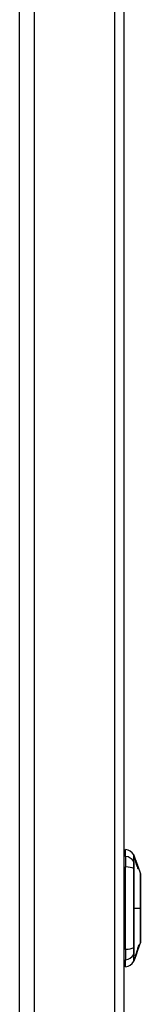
# Model space of a CAD drawing. Header units: inches. Extents: x 28 to 747, y 82 to 346.
# Tile 91 of 246: x 212.39 to 213.65, y 207.75 to 217.98. Entities that reach past the tile are written whole.
import ezdxf

# ---------------------------------------------------------------- set-up
doc = ezdxf.new("R2010")
doc.units = ezdxf.units.IN
doc.header["$MEASUREMENT"] = 0
doc.layers.add('Visible Edges(ANSI)', color=7, linetype='Continuous', lineweight=25)
doc.layers.add('Visible Tangent Edges(ANSI)', color=7, linetype='Continuous', lineweight=25)

msp = doc.modelspace()

# ---------------------------------------------------------------- linework, layer by layer
at = {"layer": 'Visible Edges(ANSI)'}
for p, q in [((212.541, 189.51), (212.541, 228.113)), ((213.475, 228.113), (213.475, 189.393)), ((213.491, 209.29), (213.491, 209.363)), ((213.578, 209.303), (213.599, 209.241)), ((213.491, 209.29), (213.491, 209.181)), ((213.598, 209.246), (213.597, 209.246)), ((213.601, 209.228), (213.6, 209.228)), ((213.602, 209.233), (213.602, 209.233)), ((213.602, 209.233), (213.615, 209.198)), ((213.608, 209.217), (213.611, 209.209)), ((213.608, 209.216), (213.608, 209.216)), ((213.611, 209.209), (213.61, 209.209)), ((213.611, 209.201), (213.61, 209.201)), ((213.612, 209.194), (213.611, 209.194)), ((213.612, 209.202), (213.615, 209.193)), ((213.615, 209.197), (213.615, 209.197)), ((213.615, 209.193), (213.615, 209.193)), ((213.491, 208.324), (213.491, 209.181)), ((213.617, 209.188), (213.616, 209.188)), ((213.618, 209.188), (213.646, 209.11)), ((213.619, 209.185), (213.619, 209.185)), ((213.62, 209.169), (213.619, 209.169)), ((213.621, 209.167), (213.619, 209.167)), ((213.622, 209.171), (213.622, 209.171)), ((213.629, 208.353), (213.636, 208.371)), ((213.632, 208.371), (213.633, 208.371)), ((213.634, 208.371), (213.635, 208.371)), ((213.636, 208.371), (213.637, 208.371)), ((213.636, 208.371), (213.636, 208.371)), ((213.646, 208.396), (213.637, 208.371)), ((213.637, 208.371), (213.637, 208.371)), ((213.491, 208.324), (213.491, 208.215)), ((213.62, 208.324), (213.597, 208.257)), ((213.618, 208.322), (213.618, 208.322)), ((213.621, 208.329), (213.619, 208.324)), ((213.619, 208.324), (213.619, 208.324)), ((213.619, 208.324), (213.62, 208.324)), ((213.619, 208.324), (213.619, 208.324)), ((213.635, 208.365), (213.62, 208.324)), ((213.62, 208.326), (213.623, 208.334)), ((213.621, 208.334), (213.62, 208.334)), ((213.621, 208.326), (213.62, 208.326)), ((213.62, 208.326), (213.62, 208.326)), ((213.62, 208.324), (213.62, 208.324)), ((213.62, 208.324), (213.62, 208.324)), ((213.622, 208.334), (213.621, 208.334)), ((213.621, 208.326), (213.621, 208.326)), ((213.622, 208.336), (213.622, 208.336)), ((213.623, 208.334), (213.622, 208.334)), ((213.623, 208.334), (213.623, 208.334)), ((213.626, 208.341), (213.626, 208.341)), ((213.626, 208.341), (213.626, 208.341)), ((213.629, 208.348), (213.629, 208.348)), ((213.631, 208.355), (213.631, 208.355)), ((213.631, 208.355), (213.631, 208.355)), ((213.491, 208.142), (213.491, 208.215)), ((213.597, 208.256), (213.578, 208.202)), ((213.596, 208.256), (213.595, 208.256)), ((213.596, 208.256), (213.596, 208.256)), ((213.597, 208.256), (213.596, 208.256)), ((213.597, 208.257), (213.597, 208.257))]:
    msp.add_line(p, q, dxfattribs=at)
at = {"layer": 'Visible Edges(ANSI)', "flags": 128}
for points in [[(213.603, 209.229), (213.603, 209.231), (213.602, 209.233), (213.601, 209.235), (213.6, 209.237), (213.6, 209.239), (213.599, 209.241), (213.599, 209.242), (213.598, 209.244), (213.598, 209.245), (213.597, 209.246), (213.597, 209.247), (213.597, 209.248), (213.596, 209.249), (213.596, 209.25), (213.596, 209.25), (213.596, 209.251), (213.596, 209.252), (213.595, 209.252), (213.595, 209.252), (213.595, 209.253), (213.595, 209.253), (213.595, 209.253), (213.595, 209.253), (213.595, 209.253)], [(213.595, 209.253), (213.595, 209.253), (213.595, 209.253), (213.595, 209.253), (213.595, 209.253), (213.596, 209.252), (213.596, 209.251), (213.596, 209.25), (213.597, 209.249), (213.597, 209.249), (213.597, 209.248), (213.597, 209.247), (213.598, 209.246), (213.598, 209.245), (213.598, 209.244), (213.599, 209.243), (213.599, 209.242), (213.599, 209.241), (213.6, 209.24), (213.6, 209.239), (213.601, 209.238), (213.601, 209.237), (213.601, 209.236), (213.602, 209.235), (213.602, 209.233)], [(213.596, 209.246), (213.597, 209.244), (213.598, 209.241), (213.599, 209.239), (213.6, 209.236), (213.601, 209.234), (213.601, 209.232), (213.602, 209.229), (213.603, 209.227), (213.604, 209.224), (213.605, 209.222), (213.606, 209.219), (213.607, 209.217), (213.607, 209.215), (213.608, 209.212), (213.609, 209.21), (213.61, 209.207), (213.611, 209.205), (213.612, 209.203), (213.612, 209.2), (213.613, 209.198), (213.614, 209.195), (213.615, 209.193), (213.616, 209.191), (213.617, 209.188)], [(213.597, 209.244), (213.597, 209.245), (213.597, 209.245), (213.597, 209.245), (213.597, 209.245), (213.597, 209.245), (213.597, 209.245), (213.597, 209.245), (213.597, 209.245), (213.597, 209.245), (213.597, 209.245), (213.597, 209.245), (213.597, 209.245), (213.597, 209.245), (213.597, 209.245), (213.597, 209.245), (213.597, 209.245), (213.597, 209.246), (213.597, 209.246), (213.596, 209.246), (213.596, 209.246), (213.596, 209.246), (213.596, 209.246), (213.596, 209.246), (213.596, 209.246)], [(213.622, 209.17), (213.621, 209.173), (213.62, 209.176), (213.619, 209.179), (213.618, 209.183), (213.617, 209.186), (213.616, 209.189), (213.615, 209.192), (213.614, 209.195), (213.613, 209.198), (213.612, 209.201), (213.611, 209.204), (213.61, 209.207), (213.608, 209.211), (213.607, 209.214), (213.606, 209.217), (213.605, 209.22), (213.604, 209.223), (213.603, 209.226), (213.602, 209.229), (213.601, 209.232), (213.6, 209.235), (213.599, 209.238), (213.598, 209.241), (213.597, 209.244)], [(213.598, 209.246), (213.598, 209.246), (213.598, 209.246), (213.598, 209.245), (213.598, 209.245), (213.598, 209.245), (213.598, 209.244), (213.598, 209.243), (213.599, 209.243), (213.599, 209.242), (213.599, 209.241), (213.599, 209.241), (213.6, 209.24), (213.6, 209.239), (213.6, 209.238), (213.6, 209.237), (213.601, 209.237), (213.601, 209.236), (213.601, 209.235), (213.602, 209.234), (213.602, 209.233), (213.602, 209.232), (213.603, 209.231), (213.603, 209.23), (213.603, 209.23)], [(213.603, 209.232), (213.602, 209.233), (213.602, 209.234), (213.602, 209.235), (213.601, 209.236), (213.601, 209.237), (213.6, 209.238), (213.6, 209.239), (213.6, 209.24), (213.599, 209.241), (213.599, 209.242), (213.599, 209.243), (213.599, 209.243), (213.598, 209.244), (213.598, 209.244), (213.598, 209.245), (213.598, 209.245), (213.598, 209.245), (213.598, 209.245), (213.598, 209.246), (213.598, 209.246), (213.598, 209.246), (213.598, 209.246), (213.598, 209.246), (213.598, 209.246)], [(213.598, 209.234), (213.598, 209.235), (213.599, 209.235), (213.6, 209.232), (213.601, 209.23), (213.601, 209.229), (213.601, 209.228), (213.602, 209.227), (213.602, 209.226), (213.603, 209.225), (213.603, 209.224), (213.603, 209.223), (213.604, 209.221), (213.604, 209.22), (213.605, 209.219), (213.605, 209.218), (213.605, 209.217), (213.606, 209.215), (213.606, 209.214), (213.607, 209.213), (213.607, 209.212), (213.608, 209.21), (213.608, 209.209), (213.609, 209.208), (213.609, 209.207)], [(213.607, 209.203), (213.607, 209.205), (213.606, 209.206), (213.606, 209.208), (213.605, 209.21), (213.605, 209.211), (213.604, 209.213), (213.604, 209.214), (213.603, 209.216), (213.603, 209.218), (213.602, 209.22), (213.601, 209.222), (213.601, 209.224), (213.6, 209.226), (213.6, 209.227), (213.599, 209.228), (213.599, 209.229), (213.599, 209.23), (213.599, 209.231), (213.599, 209.232), (213.598, 209.232), (213.598, 209.233), (213.598, 209.233), (213.598, 209.234), (213.598, 209.234)], [(213.606, 209.214), (213.605, 209.215), (213.605, 209.216), (213.605, 209.217), (213.604, 209.218), (213.604, 209.219), (213.604, 209.22), (213.603, 209.221), (213.603, 209.222), (213.603, 209.223), (213.602, 209.224), (213.602, 209.225), (213.602, 209.225), (213.601, 209.226), (213.601, 209.226), (213.601, 209.227), (213.601, 209.227), (213.601, 209.227), (213.601, 209.228), (213.601, 209.228), (213.601, 209.228), (213.6, 209.228), (213.6, 209.227), (213.6, 209.227), (213.601, 209.227)], [(213.601, 209.227), (213.601, 209.227), (213.601, 209.227), (213.601, 209.226), (213.601, 209.226), (213.601, 209.226), (213.601, 209.225), (213.601, 209.225), (213.601, 209.224), (213.601, 209.224), (213.602, 209.223), (213.602, 209.222), (213.602, 209.222), (213.602, 209.221), (213.602, 209.22), (213.602, 209.22), (213.603, 209.219), (213.603, 209.218), (213.603, 209.216), (213.604, 209.215), (213.605, 209.213), (213.605, 209.211), (213.606, 209.21), (213.606, 209.208), (213.607, 209.206)], [(213.602, 209.233), (213.602, 209.233), (213.602, 209.233), (213.602, 209.233), (213.602, 209.233), (213.602, 209.233), (213.602, 209.233), (213.602, 209.233), (213.602, 209.233), (213.602, 209.233), (213.602, 209.233), (213.602, 209.233), (213.602, 209.233), (213.602, 209.233), (213.602, 209.232), (213.602, 209.232), (213.603, 209.232), (213.603, 209.232), (213.603, 209.232), (213.603, 209.232), (213.603, 209.232), (213.603, 209.232), (213.603, 209.232), (213.603, 209.232), (213.603, 209.232)], [(213.603, 209.23), (213.604, 209.229), (213.604, 209.228), (213.604, 209.227), (213.604, 209.226), (213.605, 209.225), (213.605, 209.225), (213.605, 209.224), (213.606, 209.223), (213.606, 209.222), (213.606, 209.222), (213.606, 209.221), (213.607, 209.22), (213.607, 209.22), (213.607, 209.219), (213.607, 209.218), (213.607, 209.218), (213.608, 209.217), (213.608, 209.217), (213.608, 209.216), (213.608, 209.216), (213.608, 209.216), (213.608, 209.216), (213.608, 209.216), (213.608, 209.216)], [(213.61, 209.211), (213.61, 209.211), (213.61, 209.211), (213.609, 209.212), (213.609, 209.212), (213.609, 209.212), (213.609, 209.212), (213.609, 209.213), (213.609, 209.213), (213.609, 209.214), (213.609, 209.214), (213.608, 209.214), (213.608, 209.215), (213.608, 209.215), (213.608, 209.216), (213.608, 209.217), (213.607, 209.218), (213.607, 209.219), (213.606, 209.22), (213.606, 209.221), (213.605, 209.223), (213.605, 209.224), (213.604, 209.226), (213.604, 209.227), (213.603, 209.229)], [(213.612, 209.194), (213.612, 209.195), (213.612, 209.195), (213.611, 209.196), (213.611, 209.197), (213.611, 209.198), (213.611, 209.199), (213.61, 209.2), (213.61, 209.201), (213.61, 209.202), (213.61, 209.202), (213.609, 209.203), (213.609, 209.204), (213.609, 209.205), (213.609, 209.206), (213.608, 209.206), (213.608, 209.207), (213.608, 209.208), (213.608, 209.209), (213.607, 209.21), (213.607, 209.211), (213.607, 209.212), (213.606, 209.212), (213.606, 209.213), (213.606, 209.214)], [(213.607, 209.206), (213.607, 209.205), (213.608, 209.204), (213.608, 209.203), (213.608, 209.202), (213.609, 209.2), (213.609, 209.199), (213.61, 209.198), (213.61, 209.197), (213.61, 209.197), (213.611, 209.196), (213.611, 209.195), (213.611, 209.195), (213.611, 209.195), (213.611, 209.194), (213.611, 209.194), (213.612, 209.194), (213.612, 209.194), (213.612, 209.194), (213.612, 209.194), (213.612, 209.194), (213.612, 209.194), (213.612, 209.194), (213.612, 209.194), (213.612, 209.194)], [(213.615, 209.186), (213.615, 209.185), (213.614, 209.185), (213.614, 209.185), (213.614, 209.186), (213.614, 209.186), (213.613, 209.187), (213.613, 209.188), (213.613, 209.189), (213.612, 209.189), (213.612, 209.19), (213.612, 209.191), (213.611, 209.192), (213.611, 209.192), (213.611, 209.193), (213.61, 209.194), (213.61, 209.195), (213.61, 209.196), (213.609, 209.197), (213.609, 209.198), (213.609, 209.199), (213.608, 209.2), (213.608, 209.201), (213.608, 209.202), (213.607, 209.203)], [(213.608, 209.216), (213.608, 209.216), (213.608, 209.216), (213.608, 209.216), (213.608, 209.216), (213.608, 209.216), (213.608, 209.216), (213.608, 209.216), (213.608, 209.216), (213.608, 209.216), (213.608, 209.216), (213.608, 209.216), (213.608, 209.216), (213.608, 209.216), (213.608, 209.216), (213.608, 209.216), (213.608, 209.216), (213.608, 209.216), (213.608, 209.216), (213.608, 209.217), (213.608, 209.217), (213.608, 209.217), (213.608, 209.217), (213.608, 209.217), (213.608, 209.217)], [(213.609, 209.207), (213.609, 209.205), (213.61, 209.204), (213.61, 209.202), (213.611, 209.201), (213.611, 209.199), (213.612, 209.198), (213.612, 209.197), (213.613, 209.195), (213.613, 209.194), (213.614, 209.192), (213.614, 209.191), (213.615, 209.19), (213.615, 209.188), (213.616, 209.187), (213.616, 209.185), (213.617, 209.184), (213.617, 209.183), (213.617, 209.182), (213.618, 209.18), (213.618, 209.179), (213.619, 209.178), (213.619, 209.176), (213.62, 209.175), (213.62, 209.174)], [(213.615, 209.195), (213.615, 209.196), (213.614, 209.197), (213.614, 209.197), (213.614, 209.198), (213.614, 209.199), (213.614, 209.2), (213.613, 209.2), (213.613, 209.201), (213.613, 209.202), (213.613, 209.202), (213.612, 209.203), (213.612, 209.204), (213.612, 209.204), (213.612, 209.205), (213.612, 209.206), (213.611, 209.206), (213.611, 209.207), (213.611, 209.208), (213.611, 209.208), (213.61, 209.209), (213.61, 209.21), (213.61, 209.21), (213.61, 209.211), (213.61, 209.211)], [(213.611, 209.209), (213.611, 209.208), (213.611, 209.207), (213.612, 209.206), (213.612, 209.204), (213.612, 209.204), (213.612, 209.203), (213.613, 209.203), (213.613, 209.203), (213.613, 209.202), (213.613, 209.202), (213.613, 209.201), (213.613, 209.201), (213.613, 209.201), (213.614, 209.2), (213.614, 209.2), (213.614, 209.199), (213.614, 209.199), (213.614, 209.198), (213.614, 209.198), (213.614, 209.197), (213.615, 209.197), (213.615, 209.197), (213.615, 209.196), (213.615, 209.196)], [(213.611, 209.209), (213.611, 209.209), (213.611, 209.209), (213.611, 209.209), (213.611, 209.209), (213.611, 209.209), (213.611, 209.209), (213.611, 209.209), (213.611, 209.209), (213.611, 209.209), (213.611, 209.209), (213.611, 209.209), (213.611, 209.209), (213.611, 209.209), (213.611, 209.209), (213.611, 209.209), (213.611, 209.209), (213.611, 209.209), (213.611, 209.209), (213.611, 209.209), (213.611, 209.209), (213.611, 209.209), (213.611, 209.209), (213.611, 209.209), (213.611, 209.209)], [(213.611, 209.201), (213.611, 209.2), (213.611, 209.199), (213.611, 209.198), (213.611, 209.198), (213.612, 209.197), (213.612, 209.196), (213.612, 209.196), (213.612, 209.195), (213.613, 209.194), (213.613, 209.194), (213.613, 209.193), (213.613, 209.192), (213.613, 209.192), (213.613, 209.191), (213.614, 209.19), (213.614, 209.19), (213.614, 209.189), (213.614, 209.189), (213.614, 209.188), (213.614, 209.187), (213.614, 209.187), (213.614, 209.187), (213.614, 209.186), (213.615, 209.186)], [(213.62, 209.172), (213.619, 209.174), (213.619, 209.176), (213.618, 209.179), (213.617, 209.181), (213.617, 209.183), (213.616, 209.185), (213.616, 209.186), (213.615, 209.187), (213.615, 209.188), (213.615, 209.189), (213.614, 209.19), (213.614, 209.191), (213.614, 209.191), (213.613, 209.192), (213.613, 209.193), (213.613, 209.194), (213.613, 209.195), (213.612, 209.196), (213.612, 209.197), (213.612, 209.197), (213.611, 209.198), (213.611, 209.199), (213.611, 209.2), (213.611, 209.201)], [(213.617, 209.188), (213.616, 209.189), (213.616, 209.189), (213.616, 209.19), (213.616, 209.19), (213.616, 209.191), (213.616, 209.191), (213.615, 209.192), (213.615, 209.192), (213.615, 209.193), (213.615, 209.193), (213.615, 209.194), (213.615, 209.194), (213.615, 209.194), (213.614, 209.195), (213.614, 209.195), (213.614, 209.196), (213.614, 209.197), (213.614, 209.197), (213.614, 209.198), (213.613, 209.199), (213.613, 209.2), (213.613, 209.201), (213.613, 209.201), (213.612, 209.202)], [(213.619, 209.185), (213.619, 209.185), (213.619, 209.185), (213.619, 209.185), (213.619, 209.186), (213.619, 209.186), (213.618, 209.187), (213.618, 209.188), (213.618, 209.188), (213.618, 209.189), (213.618, 209.189), (213.617, 209.19), (213.617, 209.19), (213.617, 209.191), (213.617, 209.192), (213.616, 209.192), (213.616, 209.193), (213.616, 209.194), (213.616, 209.194), (213.616, 209.195), (213.615, 209.196), (213.615, 209.197), (213.615, 209.197), (213.614, 209.198), (213.614, 209.199)], [(213.614, 209.199), (213.614, 209.199), (213.614, 209.199), (213.614, 209.199), (213.614, 209.199), (213.614, 209.198), (213.614, 209.198), (213.614, 209.198), (213.614, 209.198), (213.614, 209.198), (213.614, 209.198), (213.614, 209.198), (213.614, 209.198), (213.614, 209.198), (213.615, 209.198), (213.615, 209.198), (213.615, 209.198), (213.615, 209.198), (213.615, 209.198), (213.615, 209.198), (213.615, 209.198), (213.615, 209.198), (213.615, 209.198), (213.615, 209.198), (213.615, 209.197)], [(213.615, 209.197), (213.615, 209.196), (213.616, 209.194), (213.616, 209.192), (213.617, 209.191), (213.618, 209.189), (213.618, 209.188), (213.619, 209.186), (213.619, 209.185), (213.619, 209.184), (213.62, 209.183), (213.62, 209.182), (213.62, 209.181), (213.621, 209.181), (213.621, 209.18), (213.621, 209.18), (213.621, 209.179), (213.621, 209.179), (213.621, 209.178), (213.622, 209.178), (213.622, 209.178), (213.622, 209.177), (213.622, 209.177), (213.622, 209.177), (213.622, 209.177)], [(213.615, 209.196), (213.615, 209.195), (213.616, 209.194), (213.616, 209.193), (213.616, 209.193), (213.616, 209.192), (213.617, 209.191), (213.617, 209.191), (213.617, 209.19), (213.617, 209.189), (213.618, 209.189), (213.618, 209.188), (213.618, 209.187), (213.618, 209.187), (213.618, 209.186), (213.619, 209.186), (213.619, 209.186), (213.619, 209.185), (213.619, 209.185), (213.619, 209.185), (213.619, 209.185), (213.619, 209.185), (213.619, 209.185), (213.619, 209.185), (213.619, 209.185)], [(213.622, 209.177), (213.622, 209.177), (213.622, 209.177), (213.622, 209.177), (213.622, 209.178), (213.621, 209.178), (213.621, 209.178), (213.621, 209.179), (213.621, 209.18), (213.62, 209.18), (213.62, 209.181), (213.62, 209.182), (213.619, 209.183), (213.619, 209.184), (213.619, 209.185), (213.618, 209.187), (213.618, 209.188), (213.617, 209.188), (213.617, 209.189), (213.617, 209.19), (213.616, 209.191), (213.616, 209.192), (213.616, 209.193), (213.615, 209.194), (213.615, 209.195)], [(213.615, 209.193), (213.616, 209.192), (213.616, 209.191), (213.616, 209.19), (213.617, 209.189), (213.617, 209.188), (213.617, 209.187), (213.618, 209.186), (213.618, 209.185), (213.618, 209.184), (213.618, 209.183), (213.619, 209.182), (213.619, 209.181), (213.619, 209.181), (213.62, 209.18), (213.62, 209.179), (213.62, 209.178), (213.62, 209.177), (213.621, 209.176), (213.621, 209.176), (213.621, 209.175), (213.621, 209.174), (213.622, 209.173), (213.622, 209.172), (213.622, 209.171)], [(213.617, 209.176), (213.617, 209.176), (213.617, 209.175), (213.618, 209.175), (213.618, 209.175), (213.618, 209.174), (213.618, 209.174), (213.618, 209.174), (213.618, 209.173), (213.618, 209.173), (213.618, 209.173), (213.618, 209.172), (213.619, 209.172), (213.619, 209.172), (213.619, 209.172), (213.619, 209.171), (213.619, 209.171), (213.619, 209.171), (213.619, 209.171), (213.619, 209.17), (213.619, 209.17), (213.619, 209.17), (213.62, 209.17), (213.62, 209.169), (213.62, 209.169)], [(213.618, 209.173), (213.618, 209.173), (213.618, 209.173), (213.618, 209.173), (213.618, 209.173), (213.618, 209.173), (213.618, 209.173), (213.618, 209.174), (213.617, 209.174), (213.617, 209.174), (213.617, 209.174), (213.617, 209.174), (213.617, 209.174), (213.617, 209.174), (213.617, 209.174), (213.617, 209.175), (213.617, 209.175), (213.617, 209.175), (213.617, 209.175), (213.617, 209.175), (213.617, 209.175), (213.617, 209.175), (213.617, 209.176), (213.617, 209.176), (213.617, 209.176)], [(213.623, 209.16), (213.623, 209.16), (213.623, 209.16), (213.623, 209.16), (213.623, 209.16), (213.623, 209.159), (213.623, 209.159), (213.623, 209.16), (213.623, 209.16), (213.623, 209.16), (213.622, 209.16), (213.622, 209.161), (213.622, 209.161), (213.622, 209.162), (213.621, 209.163), (213.621, 209.163), (213.621, 209.164), (213.62, 209.165), (213.62, 209.166), (213.62, 209.167), (213.619, 209.168), (213.619, 209.169), (213.618, 209.17), (213.618, 209.171), (213.618, 209.173)], [(213.62, 209.174), (213.62, 209.173), (213.62, 209.172), (213.621, 209.172), (213.621, 209.171), (213.621, 209.17), (213.621, 209.169), (213.621, 209.169), (213.622, 209.168), (213.622, 209.167), (213.622, 209.167), (213.622, 209.166), (213.622, 209.165), (213.622, 209.165), (213.623, 209.164), (213.623, 209.164), (213.623, 209.163), (213.623, 209.163), (213.623, 209.162), (213.623, 209.162), (213.623, 209.162), (213.623, 209.161), (213.623, 209.161), (213.623, 209.161), (213.623, 209.16)], [(213.621, 209.168), (213.621, 209.168), (213.621, 209.168), (213.621, 209.168), (213.621, 209.168), (213.621, 209.168), (213.621, 209.169), (213.621, 209.169), (213.621, 209.169), (213.621, 209.169), (213.621, 209.169), (213.621, 209.169), (213.621, 209.17), (213.62, 209.17), (213.62, 209.17), (213.62, 209.17), (213.62, 209.17), (213.62, 209.171), (213.62, 209.171), (213.62, 209.171), (213.62, 209.171), (213.62, 209.172), (213.62, 209.172), (213.62, 209.172), (213.62, 209.172)], [(213.62, 209.169), (213.62, 209.169), (213.62, 209.169), (213.62, 209.169), (213.62, 209.168), (213.62, 209.168), (213.62, 209.168), (213.62, 209.168), (213.62, 209.168), (213.62, 209.168), (213.621, 209.168), (213.621, 209.168), (213.621, 209.167), (213.621, 209.167), (213.621, 209.167), (213.621, 209.167), (213.621, 209.167), (213.621, 209.167), (213.621, 209.167), (213.621, 209.167), (213.621, 209.168), (213.621, 209.168), (213.621, 209.168), (213.621, 209.168), (213.621, 209.168)], [(213.622, 209.171), (213.622, 209.171), (213.622, 209.171), (213.622, 209.171), (213.622, 209.171), (213.622, 209.171), (213.622, 209.171), (213.622, 209.171), (213.622, 209.171), (213.622, 209.171), (213.622, 209.171), (213.622, 209.171), (213.622, 209.171), (213.622, 209.171), (213.622, 209.171), (213.622, 209.171), (213.622, 209.171), (213.622, 209.17), (213.622, 209.17), (213.622, 209.17), (213.622, 209.17), (213.622, 209.17), (213.622, 209.17), (213.622, 209.17), (213.622, 209.17)], [(213.646, 208.398), (213.646, 208.398), (213.646, 208.399), (213.646, 208.401), (213.646, 208.404), (213.646, 208.408), (213.646, 208.413), (213.646, 208.418), (213.646, 208.425), (213.646, 208.432), (213.646, 208.439), (213.646, 208.448), (213.646, 208.457), (213.646, 208.467), (213.646, 208.478), (213.646, 208.489), (213.646, 208.501), (213.646, 208.514), (213.646, 208.527), (213.646, 208.541), (213.646, 208.555), (213.646, 208.57), (213.646, 208.585), (213.646, 208.601), (213.646, 208.616), (213.646, 208.633), (213.646, 208.649), (213.646, 208.666), (213.646, 208.683), (213.646, 208.7), (213.646, 208.718), (213.646, 208.735), (213.646, 208.752), (213.646, 208.77), (213.646, 208.787), (213.646, 208.804), (213.646, 208.822), (213.646, 208.839), (213.646, 208.856), (213.646, 208.872), (213.646, 208.888), (213.646, 208.904), (213.646, 208.92), (213.646, 208.935), (213.646, 208.95), (213.646, 208.964), (213.646, 208.978), (213.646, 208.991), (213.646, 209.004), (213.646, 209.016), (213.646, 209.027), (213.646, 209.038), (213.646, 209.048), (213.646, 209.057), (213.646, 209.066), (213.646, 209.074), (213.646, 209.081), (213.646, 209.087), (213.646, 209.093), (213.646, 209.097), (213.646, 209.101), (213.646, 209.104), (213.646, 209.106), (213.646, 209.107), (213.646, 209.108)], [(213.636, 208.371), (213.635, 208.37), (213.635, 208.368), (213.634, 208.366), (213.633, 208.364), (213.633, 208.362), (213.632, 208.36), (213.631, 208.358), (213.631, 208.356), (213.63, 208.354), (213.629, 208.352), (213.629, 208.351), (213.628, 208.349), (213.627, 208.347), (213.627, 208.345), (213.626, 208.343), (213.625, 208.341), (213.625, 208.339), (213.624, 208.337), (213.623, 208.335), (213.623, 208.334), (213.622, 208.332), (213.621, 208.33), (213.621, 208.328), (213.62, 208.326)], [(213.623, 208.343), (213.623, 208.344), (213.623, 208.345), (213.624, 208.346), (213.624, 208.348), (213.625, 208.349), (213.625, 208.35), (213.625, 208.351), (213.626, 208.352), (213.626, 208.354), (213.627, 208.355), (213.627, 208.356), (213.627, 208.357), (213.628, 208.358), (213.628, 208.36), (213.629, 208.361), (213.629, 208.362), (213.629, 208.363), (213.63, 208.364), (213.63, 208.366), (213.631, 208.367), (213.631, 208.368), (213.631, 208.369), (213.632, 208.37), (213.632, 208.371)], [(213.633, 208.371), (213.633, 208.37), (213.632, 208.369), (213.632, 208.368), (213.631, 208.367), (213.631, 208.365), (213.631, 208.364), (213.63, 208.363), (213.63, 208.362), (213.629, 208.361), (213.629, 208.359), (213.629, 208.358), (213.628, 208.357), (213.628, 208.356), (213.627, 208.355), (213.627, 208.353), (213.627, 208.352), (213.626, 208.351), (213.626, 208.35), (213.625, 208.349), (213.625, 208.347), (213.625, 208.346), (213.624, 208.345), (213.624, 208.344), (213.623, 208.343)], [(213.635, 208.371), (213.634, 208.37), (213.634, 208.369), (213.634, 208.368), (213.633, 208.367), (213.633, 208.365), (213.632, 208.364), (213.632, 208.363), (213.631, 208.362), (213.631, 208.361), (213.631, 208.359), (213.63, 208.358), (213.63, 208.357), (213.629, 208.356), (213.629, 208.355), (213.629, 208.353), (213.628, 208.352), (213.628, 208.351), (213.627, 208.35), (213.627, 208.349), (213.627, 208.347), (213.626, 208.346), (213.626, 208.345), (213.625, 208.344), (213.625, 208.343)], [(213.628, 208.348), (213.629, 208.349), (213.629, 208.35), (213.629, 208.351), (213.63, 208.352), (213.63, 208.353), (213.63, 208.354), (213.631, 208.355), (213.631, 208.356), (213.631, 208.357), (213.632, 208.358), (213.632, 208.359), (213.632, 208.36), (213.633, 208.361), (213.633, 208.362), (213.633, 208.363), (213.634, 208.364), (213.634, 208.365), (213.634, 208.366), (213.635, 208.367), (213.635, 208.368), (213.635, 208.369), (213.636, 208.37), (213.636, 208.37), (213.636, 208.371)], [(213.628, 208.353), (213.628, 208.353), (213.628, 208.354), (213.629, 208.355), (213.629, 208.356), (213.629, 208.357), (213.629, 208.357), (213.63, 208.358), (213.63, 208.359), (213.63, 208.36), (213.63, 208.361), (213.631, 208.361), (213.631, 208.362), (213.631, 208.363), (213.631, 208.364), (213.632, 208.364), (213.632, 208.365), (213.632, 208.366), (213.633, 208.367), (213.633, 208.368), (213.633, 208.368), (213.633, 208.369), (213.634, 208.37), (213.634, 208.371), (213.634, 208.371)], [(213.637, 208.371), (213.637, 208.37), (213.636, 208.37), (213.636, 208.369), (213.636, 208.368), (213.635, 208.367), (213.635, 208.366), (213.635, 208.365), (213.634, 208.364), (213.634, 208.363), (213.634, 208.362), (213.633, 208.361), (213.633, 208.36), (213.633, 208.359), (213.632, 208.358), (213.632, 208.357), (213.631, 208.356), (213.631, 208.355), (213.631, 208.354), (213.63, 208.353), (213.63, 208.352), (213.63, 208.351), (213.629, 208.35), (213.629, 208.349), (213.629, 208.348)], [(213.637, 208.371), (213.636, 208.371), (213.636, 208.37), (213.636, 208.369), (213.636, 208.369), (213.636, 208.368), (213.635, 208.367), (213.635, 208.367), (213.635, 208.366), (213.635, 208.365), (213.634, 208.365), (213.634, 208.364), (213.634, 208.363), (213.634, 208.363), (213.633, 208.362), (213.633, 208.361), (213.633, 208.361), (213.633, 208.36), (213.632, 208.359), (213.632, 208.359), (213.632, 208.358), (213.632, 208.357), (213.632, 208.357), (213.631, 208.356), (213.631, 208.355)], [(213.631, 208.355), (213.631, 208.356), (213.632, 208.357), (213.632, 208.357), (213.632, 208.358), (213.632, 208.359), (213.633, 208.359), (213.633, 208.36), (213.633, 208.361), (213.633, 208.361), (213.634, 208.362), (213.634, 208.363), (213.634, 208.363), (213.634, 208.364), (213.635, 208.365), (213.635, 208.365), (213.635, 208.366), (213.635, 208.367), (213.635, 208.367), (213.636, 208.368), (213.636, 208.369), (213.636, 208.369), (213.636, 208.37), (213.637, 208.371), (213.637, 208.371)], [(213.595, 208.256), (213.596, 208.259), (213.597, 208.262), (213.598, 208.264), (213.599, 208.267), (213.6, 208.27), (213.601, 208.273), (213.602, 208.275), (213.603, 208.278), (213.604, 208.281), (213.605, 208.284), (213.606, 208.286), (213.607, 208.289), (213.608, 208.292), (213.609, 208.295), (213.61, 208.298), (213.61, 208.3), (213.611, 208.303), (213.612, 208.306), (213.613, 208.309), (213.614, 208.311), (213.615, 208.314), (213.616, 208.317), (213.617, 208.32), (213.618, 208.322)], [(213.596, 208.256), (213.598, 208.26), (213.599, 208.263), (213.6, 208.266), (213.601, 208.27), (213.602, 208.273), (213.604, 208.276), (213.605, 208.28), (213.606, 208.283), (213.607, 208.287), (213.608, 208.29), (213.61, 208.294), (213.611, 208.297), (213.612, 208.3), (213.613, 208.304), (213.614, 208.307), (213.616, 208.311), (213.617, 208.314), (213.618, 208.318), (213.619, 208.321), (213.62, 208.325), (213.622, 208.328), (213.623, 208.332), (213.624, 208.335), (213.625, 208.338)], [(213.623, 208.332), (213.622, 208.329), (213.621, 208.326), (213.62, 208.323), (213.619, 208.32), (213.617, 208.316), (213.616, 208.313), (213.615, 208.31), (213.614, 208.307), (213.613, 208.304), (213.612, 208.3), (213.611, 208.297), (213.61, 208.294), (213.609, 208.291), (213.607, 208.288), (213.606, 208.284), (213.605, 208.281), (213.604, 208.278), (213.603, 208.275), (213.602, 208.272), (213.601, 208.269), (213.6, 208.266), (213.599, 208.262), (213.598, 208.259), (213.596, 208.256)], [(213.619, 208.324), (213.618, 208.321), (213.617, 208.318), (213.616, 208.315), (213.615, 208.312), (213.614, 208.31), (213.613, 208.307), (213.613, 208.304), (213.612, 208.301), (213.611, 208.298), (213.61, 208.295), (213.609, 208.293), (213.608, 208.29), (213.607, 208.287), (213.606, 208.284), (213.605, 208.281), (213.604, 208.278), (213.603, 208.276), (213.602, 208.273), (213.601, 208.27), (213.6, 208.267), (213.599, 208.265), (213.598, 208.262), (213.597, 208.259), (213.596, 208.256)], [(213.596, 208.256), (213.597, 208.259), (213.598, 208.262), (213.599, 208.265), (213.6, 208.267), (213.601, 208.27), (213.602, 208.273), (213.603, 208.276), (213.604, 208.278), (213.605, 208.281), (213.606, 208.284), (213.607, 208.287), (213.608, 208.29), (213.609, 208.293), (213.61, 208.295), (213.611, 208.298), (213.612, 208.301), (213.613, 208.304), (213.614, 208.307), (213.615, 208.31), (213.616, 208.312), (213.616, 208.315), (213.617, 208.318), (213.618, 208.321), (213.619, 208.324)], [(213.622, 208.336), (213.622, 208.335), (213.621, 208.335), (213.621, 208.334), (213.621, 208.333), (213.621, 208.332), (213.62, 208.332), (213.62, 208.331), (213.62, 208.33), (213.62, 208.33), (213.619, 208.329), (213.619, 208.328), (213.619, 208.328), (213.619, 208.327), (213.619, 208.327), (213.618, 208.327), (213.618, 208.326), (213.618, 208.326), (213.618, 208.326), (213.618, 208.325), (213.618, 208.325), (213.617, 208.325), (213.617, 208.325), (213.617, 208.325), (213.617, 208.325)], [(213.617, 208.325), (213.617, 208.325), (213.617, 208.325), (213.617, 208.325), (213.617, 208.325), (213.617, 208.325), (213.617, 208.325), (213.617, 208.325), (213.617, 208.326), (213.617, 208.326), (213.617, 208.326), (213.617, 208.326), (213.618, 208.326), (213.618, 208.327), (213.618, 208.327), (213.618, 208.327), (213.618, 208.328), (213.618, 208.328), (213.618, 208.328), (213.618, 208.329), (213.618, 208.329), (213.618, 208.329), (213.618, 208.33), (213.619, 208.33), (213.619, 208.331)], [(213.618, 208.322), (213.618, 208.322), (213.618, 208.322), (213.618, 208.323), (213.618, 208.323), (213.618, 208.323), (213.618, 208.323), (213.618, 208.323), (213.618, 208.323), (213.619, 208.323), (213.619, 208.324), (213.619, 208.324), (213.619, 208.324), (213.619, 208.324), (213.619, 208.325), (213.619, 208.325), (213.619, 208.325), (213.62, 208.326), (213.62, 208.326), (213.62, 208.326), (213.62, 208.327), (213.62, 208.327), (213.62, 208.328), (213.621, 208.328), (213.621, 208.329)], [(213.619, 208.331), (213.619, 208.331), (213.619, 208.332), (213.619, 208.332), (213.619, 208.333), (213.619, 208.333), (213.62, 208.334), (213.62, 208.334), (213.62, 208.335), (213.62, 208.335), (213.62, 208.336), (213.62, 208.336), (213.621, 208.337), (213.621, 208.337), (213.621, 208.338), (213.621, 208.338), (213.621, 208.339), (213.621, 208.339), (213.622, 208.34), (213.622, 208.34), (213.622, 208.341), (213.622, 208.341), (213.622, 208.342), (213.622, 208.342), (213.623, 208.343)], [(213.623, 208.334), (213.622, 208.333), (213.622, 208.333), (213.622, 208.332), (213.622, 208.331), (213.621, 208.331), (213.621, 208.33), (213.621, 208.33), (213.621, 208.329), (213.62, 208.329), (213.62, 208.328), (213.62, 208.328), (213.62, 208.327), (213.62, 208.327), (213.62, 208.326), (213.619, 208.326), (213.619, 208.326), (213.619, 208.326), (213.619, 208.325), (213.619, 208.325), (213.619, 208.325), (213.619, 208.325), (213.619, 208.325), (213.619, 208.325), (213.619, 208.325)], [(213.619, 208.325), (213.619, 208.325), (213.619, 208.325), (213.619, 208.325), (213.619, 208.325), (213.619, 208.325), (213.619, 208.325), (213.619, 208.325), (213.619, 208.326), (213.619, 208.326), (213.619, 208.326), (213.619, 208.326), (213.619, 208.326), (213.619, 208.327), (213.619, 208.327), (213.619, 208.327), (213.619, 208.328), (213.619, 208.328), (213.62, 208.328), (213.62, 208.329), (213.62, 208.329), (213.62, 208.329), (213.62, 208.33), (213.62, 208.33), (213.62, 208.331)], [(213.62, 208.326), (213.621, 208.327), (213.621, 208.328), (213.621, 208.329), (213.622, 208.33), (213.622, 208.33), (213.622, 208.331), (213.623, 208.332), (213.623, 208.333), (213.623, 208.334), (213.624, 208.335), (213.624, 208.336), (213.624, 208.337), (213.625, 208.338), (213.625, 208.339), (213.625, 208.34), (213.626, 208.341), (213.626, 208.342), (213.626, 208.342), (213.627, 208.343), (213.627, 208.344), (213.627, 208.345), (213.628, 208.346), (213.628, 208.347), (213.628, 208.348)], [(213.625, 208.338), (213.625, 208.338), (213.625, 208.337), (213.625, 208.336), (213.624, 208.336), (213.624, 208.335), (213.624, 208.335), (213.624, 208.334), (213.623, 208.333), (213.623, 208.333), (213.623, 208.332), (213.623, 208.332), (213.623, 208.331), (213.622, 208.33), (213.622, 208.33), (213.622, 208.329), (213.622, 208.328), (213.622, 208.328), (213.621, 208.327), (213.621, 208.327), (213.621, 208.326), (213.621, 208.325), (213.621, 208.325), (213.62, 208.324), (213.62, 208.324)], [(213.62, 208.331), (213.62, 208.331), (213.62, 208.331), (213.621, 208.331), (213.621, 208.332), (213.621, 208.332), (213.621, 208.332), (213.621, 208.332), (213.621, 208.333), (213.621, 208.333), (213.621, 208.333), (213.621, 208.333), (213.621, 208.333), (213.621, 208.334), (213.621, 208.334), (213.621, 208.334), (213.621, 208.334), (213.622, 208.335), (213.622, 208.335), (213.622, 208.335), (213.622, 208.335), (213.622, 208.336), (213.622, 208.336), (213.622, 208.336), (213.622, 208.336)], [(213.62, 208.324), (213.62, 208.324), (213.62, 208.324), (213.62, 208.325), (213.62, 208.325), (213.621, 208.325), (213.621, 208.326), (213.621, 208.326), (213.621, 208.326), (213.621, 208.327), (213.621, 208.327), (213.621, 208.328), (213.621, 208.328), (213.622, 208.328), (213.622, 208.329), (213.622, 208.329), (213.622, 208.329), (213.622, 208.33), (213.622, 208.33), (213.622, 208.33), (213.622, 208.331), (213.623, 208.331), (213.623, 208.331), (213.623, 208.332), (213.623, 208.332)], [(213.629, 208.348), (213.628, 208.347), (213.628, 208.346), (213.628, 208.345), (213.627, 208.344), (213.627, 208.344), (213.627, 208.343), (213.626, 208.342), (213.626, 208.341), (213.626, 208.34), (213.626, 208.339), (213.625, 208.338), (213.625, 208.337), (213.625, 208.336), (213.624, 208.335), (213.624, 208.334), (213.624, 208.333), (213.623, 208.332), (213.623, 208.331), (213.623, 208.331), (213.622, 208.33), (213.622, 208.329), (213.622, 208.328), (213.621, 208.327), (213.621, 208.326)], [(213.623, 208.343), (213.623, 208.342), (213.623, 208.342), (213.623, 208.342), (213.623, 208.342), (213.623, 208.341), (213.623, 208.341), (213.623, 208.341), (213.623, 208.341), (213.623, 208.34), (213.622, 208.34), (213.622, 208.34), (213.622, 208.34), (213.622, 208.339), (213.622, 208.339), (213.622, 208.339), (213.622, 208.339), (213.622, 208.338), (213.622, 208.338), (213.622, 208.338), (213.622, 208.338), (213.622, 208.338), (213.622, 208.337), (213.621, 208.337), (213.621, 208.337)], [(213.621, 208.326), (213.621, 208.327), (213.621, 208.327), (213.622, 208.328), (213.622, 208.328), (213.622, 208.329), (213.622, 208.33), (213.622, 208.33), (213.623, 208.331), (213.623, 208.332), (213.623, 208.332), (213.623, 208.333), (213.624, 208.334), (213.624, 208.334), (213.624, 208.335), (213.624, 208.336), (213.624, 208.336), (213.625, 208.337), (213.625, 208.337), (213.625, 208.338), (213.625, 208.339), (213.626, 208.339), (213.626, 208.34), (213.626, 208.341), (213.626, 208.341)], [(213.626, 208.341), (213.626, 208.341), (213.626, 208.34), (213.625, 208.339), (213.625, 208.339), (213.625, 208.338), (213.625, 208.337), (213.625, 208.337), (213.624, 208.336), (213.624, 208.336), (213.624, 208.335), (213.624, 208.334), (213.623, 208.334), (213.623, 208.333), (213.623, 208.332), (213.623, 208.332), (213.622, 208.331), (213.622, 208.33), (213.622, 208.33), (213.622, 208.329), (213.622, 208.328), (213.621, 208.328), (213.621, 208.327), (213.621, 208.327), (213.621, 208.326)], [(213.621, 208.334), (213.621, 208.334), (213.621, 208.334), (213.621, 208.334), (213.621, 208.334), (213.621, 208.334), (213.621, 208.334), (213.621, 208.335), (213.621, 208.335), (213.621, 208.335), (213.621, 208.335), (213.621, 208.335), (213.622, 208.335), (213.622, 208.336), (213.622, 208.336), (213.622, 208.336), (213.622, 208.336), (213.622, 208.337), (213.622, 208.337), (213.622, 208.337), (213.622, 208.337), (213.622, 208.338), (213.623, 208.338), (213.623, 208.338), (213.623, 208.339)], [(213.621, 208.337), (213.621, 208.337), (213.621, 208.336), (213.621, 208.336), (213.621, 208.336), (213.621, 208.336), (213.621, 208.336), (213.621, 208.335), (213.621, 208.335), (213.621, 208.335), (213.621, 208.335), (213.621, 208.335), (213.621, 208.335), (213.621, 208.334), (213.621, 208.334), (213.621, 208.334), (213.621, 208.334), (213.621, 208.334), (213.621, 208.334), (213.621, 208.334), (213.621, 208.334), (213.621, 208.334), (213.621, 208.334), (213.621, 208.334), (213.621, 208.334)], [(213.622, 208.334), (213.622, 208.334), (213.622, 208.334), (213.622, 208.334), (213.622, 208.334), (213.622, 208.334), (213.622, 208.334), (213.622, 208.335), (213.623, 208.335), (213.623, 208.335), (213.623, 208.335), (213.623, 208.335), (213.623, 208.335), (213.623, 208.336), (213.623, 208.336), (213.623, 208.336), (213.623, 208.336), (213.623, 208.337), (213.623, 208.337), (213.624, 208.337), (213.624, 208.337), (213.624, 208.338), (213.624, 208.338), (213.624, 208.338), (213.624, 208.339)], [(213.623, 208.337), (213.623, 208.337), (213.623, 208.336), (213.623, 208.336), (213.623, 208.336), (213.623, 208.336), (213.623, 208.336), (213.622, 208.335), (213.622, 208.335), (213.622, 208.335), (213.622, 208.335), (213.622, 208.335), (213.622, 208.335), (213.622, 208.334), (213.622, 208.334), (213.622, 208.334), (213.622, 208.334), (213.622, 208.334), (213.622, 208.334), (213.622, 208.334), (213.622, 208.334), (213.622, 208.334), (213.622, 208.334), (213.622, 208.334), (213.622, 208.334)], [(213.623, 208.339), (213.623, 208.339), (213.623, 208.34), (213.623, 208.34), (213.624, 208.341), (213.624, 208.341), (213.624, 208.342), (213.624, 208.343), (213.624, 208.343), (213.625, 208.344), (213.625, 208.344), (213.625, 208.345), (213.625, 208.345), (213.625, 208.346), (213.626, 208.347), (213.626, 208.347), (213.626, 208.348), (213.626, 208.348), (213.626, 208.349), (213.627, 208.35), (213.627, 208.35), (213.627, 208.351), (213.627, 208.351), (213.628, 208.352), (213.628, 208.353)], [(213.625, 208.343), (213.625, 208.342), (213.625, 208.342), (213.625, 208.342), (213.625, 208.342), (213.624, 208.341), (213.624, 208.341), (213.624, 208.341), (213.624, 208.341), (213.624, 208.34), (213.624, 208.34), (213.624, 208.34), (213.624, 208.34), (213.624, 208.339), (213.624, 208.339), (213.624, 208.339), (213.624, 208.339), (213.623, 208.338), (213.623, 208.338), (213.623, 208.338), (213.623, 208.338), (213.623, 208.338), (213.623, 208.337), (213.623, 208.337), (213.623, 208.337)], [(213.624, 208.339), (213.624, 208.339), (213.625, 208.34), (213.625, 208.34), (213.625, 208.341), (213.625, 208.341), (213.625, 208.342), (213.626, 208.343), (213.626, 208.343), (213.626, 208.344), (213.626, 208.344), (213.626, 208.345), (213.627, 208.345), (213.627, 208.346), (213.627, 208.347), (213.627, 208.347), (213.627, 208.348), (213.628, 208.348), (213.628, 208.349), (213.628, 208.35), (213.628, 208.35), (213.628, 208.351), (213.629, 208.351), (213.629, 208.352), (213.629, 208.353)]]:
    msp.add_lwpolyline(points, dxfattribs=at)
at = {"layer": 'Visible Edges(ANSI)'}
for centre, radius, start, end in [((213.499, 209.284), 0.0394, 101.537, 126.8699), ((213.475, 209.246), 0.118, 29.8169, 82.0587), ((213.568, 209.3), 0.00984, 19.29, 29.8169), ((213.641, 209.108), 0.00492, 0.1731, 19.29), ((213.641, 208.398), 0.00492, 340.71, 359.8269), ((213.499, 208.221), 0.0394, 233.1301, 258.463), ((213.475, 208.259), 0.118, 277.9413, 330.1831), ((213.568, 208.206), 0.00984, 330.1831, 340.71)]:
    msp.add_arc(centre, radius, start, end, dxfattribs=at)
at = {"layer": 'Visible Tangent Edges(ANSI)'}
for p, q in [((213.376, 228.113), (213.376, 189.393)), ((212.387, 190.189), (212.387, 227.395)), ((213.578, 209.233), (213.578, 209.233)), ((213.598, 209.246), (213.597, 209.246)), ((213.601, 209.227), (213.6, 209.227)), ((213.603, 209.23), (213.603, 209.23)), ((213.607, 209.206), (213.606, 209.206)), ((213.609, 209.207), (213.608, 209.207)), ((213.611, 209.209), (213.61, 209.209)), ((213.615, 209.196), (213.615, 209.196)), ((213.578, 209.161), (213.578, 209.162)), ((213.615, 209.186), (213.614, 209.186)), ((213.62, 209.174), (213.619, 209.174)), ((213.622, 209.177), (213.622, 209.177)), ((213.623, 209.16), (213.622, 209.16)), ((213.578, 208.753), (213.646, 208.753)), ((213.646, 208.753), (213.646, 208.753)), ((213.578, 208.344), (213.578, 208.344)), ((213.578, 208.272), (213.578, 208.272)), ((213.621, 208.337), (213.621, 208.337)), ((213.623, 208.337), (213.622, 208.337)), ((213.623, 208.343), (213.623, 208.343)), ((213.625, 208.343), (213.624, 208.343))]:
    msp.add_line(p, q, dxfattribs=at)
at = {"layer": 'Visible Tangent Edges(ANSI)', "flags": 128}
for points in [[(213.577, 209.305), (213.577, 209.305), (213.577, 209.304), (213.577, 209.304), (213.577, 209.303), (213.577, 209.302), (213.577, 209.3), (213.577, 209.299), (213.577, 209.297), (213.577, 209.295), (213.577, 209.293), (213.577, 209.29), (213.577, 209.287), (213.577, 209.284), (213.577, 209.281), (213.577, 209.278), (213.577, 209.274), (213.577, 209.27), (213.577, 209.266), (213.577, 209.261), (213.577, 209.257), (213.577, 209.252), (213.577, 209.246), (213.577, 209.241), (213.577, 209.236)], [(213.578, 209.233), (213.578, 209.239), (213.578, 209.244), (213.578, 209.25), (213.578, 209.255), (213.578, 209.259), (213.578, 209.264), (213.578, 209.268), (213.578, 209.272), (213.578, 209.276), (213.578, 209.279), (213.578, 209.282), (213.578, 209.285), (213.578, 209.288), (213.578, 209.291), (213.578, 209.293), (213.578, 209.295), (213.578, 209.297), (213.578, 209.299), (213.578, 209.3), (213.578, 209.301), (213.578, 209.302), (213.578, 209.303), (213.578, 209.303), (213.578, 209.303)], [(213.577, 209.236), (213.577, 209.234), (213.577, 209.232), (213.577, 209.23), (213.577, 209.228), (213.577, 209.226), (213.577, 209.224), (213.577, 209.222), (213.577, 209.219), (213.577, 209.216), (213.577, 209.213), (213.577, 209.21), (213.577, 209.207), (213.577, 209.204), (213.577, 209.201), (213.577, 209.197), (213.577, 209.194), (213.577, 209.19), (213.577, 209.186), (213.577, 209.183), (213.577, 209.179), (213.577, 209.175), (213.577, 209.171), (213.577, 209.166), (213.577, 209.162)], [(213.578, 209.162), (213.578, 209.166), (213.578, 209.17), (213.578, 209.174), (213.578, 209.178), (213.578, 209.181), (213.578, 209.185), (213.578, 209.189), (213.578, 209.192), (213.578, 209.196), (213.578, 209.199), (213.578, 209.202), (213.578, 209.205), (213.578, 209.209), (213.578, 209.211), (213.578, 209.214), (213.578, 209.217), (213.578, 209.219), (213.578, 209.222), (213.578, 209.224), (213.578, 209.226), (213.578, 209.228), (213.578, 209.23), (213.578, 209.232), (213.578, 209.233)], [(213.577, 209.162), (213.577, 209.129), (213.577, 209.096), (213.577, 209.063), (213.577, 209.029), (213.577, 208.995), (213.577, 208.96), (213.577, 208.926), (213.577, 208.891), (213.577, 208.856), (213.577, 208.822), (213.577, 208.787), (213.577, 208.752), (213.577, 208.718), (213.577, 208.683), (213.577, 208.648), (213.577, 208.614), (213.577, 208.579), (213.577, 208.545), (213.577, 208.51), (213.577, 208.476), (213.577, 208.443), (213.577, 208.409), (213.577, 208.376), (213.577, 208.343)], [(213.578, 208.753), (213.578, 208.77), (213.578, 208.787), (213.578, 208.805), (213.578, 208.822), (213.578, 208.839), (213.578, 208.856), (213.578, 208.874), (213.578, 208.891), (213.578, 208.908), (213.578, 208.926), (213.578, 208.943), (213.578, 208.96), (213.578, 208.977), (213.578, 208.994), (213.578, 209.011), (213.578, 209.028), (213.578, 209.045), (213.578, 209.062), (213.578, 209.078), (213.578, 209.095), (213.578, 209.112), (213.578, 209.128), (213.578, 209.145), (213.578, 209.161)], [(213.646, 209.109), (213.646, 209.109), (213.646, 209.109), (213.646, 209.108), (213.646, 209.107), (213.646, 209.106), (213.646, 209.104), (213.646, 209.102), (213.646, 209.1), (213.646, 209.097), (213.646, 209.094), (213.646, 209.091), (213.646, 209.088), (213.646, 209.084), (213.646, 209.08), (213.646, 209.076), (213.646, 209.072), (213.646, 209.067), (213.646, 209.062), (213.646, 209.056), (213.646, 209.051), (213.646, 209.045), (213.646, 209.039), (213.646, 209.033), (213.646, 209.026)], [(213.646, 209.026), (213.646, 209.024), (213.646, 209.023), (213.646, 209.021), (213.646, 209.019), (213.646, 209.018), (213.646, 209.016), (213.646, 209.014), (213.646, 209.012), (213.646, 209.01), (213.646, 209.009), (213.646, 209.007), (213.646, 209.005), (213.646, 209.003), (213.646, 209.001), (213.646, 208.999), (213.646, 208.997), (213.646, 208.995), (213.646, 208.993), (213.646, 208.992), (213.646, 208.99), (213.646, 208.988), (213.646, 208.986), (213.646, 208.984), (213.646, 208.982)], [(213.646, 208.982), (213.646, 208.974), (213.646, 208.965), (213.646, 208.957), (213.646, 208.948), (213.646, 208.94), (213.646, 208.931), (213.646, 208.922), (213.646, 208.912), (213.646, 208.903), (213.646, 208.894), (213.646, 208.884), (213.646, 208.874), (213.646, 208.865), (213.646, 208.855), (213.646, 208.845), (213.646, 208.835), (213.646, 208.825), (213.646, 208.815), (213.646, 208.804), (213.646, 208.794), (213.646, 208.784), (213.646, 208.773), (213.646, 208.763), (213.646, 208.753)], [(213.578, 208.344), (213.578, 208.361), (213.578, 208.377), (213.578, 208.394), (213.578, 208.41), (213.578, 208.427), (213.578, 208.444), (213.578, 208.46), (213.578, 208.477), (213.578, 208.494), (213.578, 208.511), (213.578, 208.528), (213.578, 208.545), (213.578, 208.563), (213.578, 208.58), (213.578, 208.597), (213.578, 208.614), (213.578, 208.632), (213.578, 208.649), (213.578, 208.666), (213.578, 208.683), (213.578, 208.701), (213.578, 208.718), (213.578, 208.735), (213.578, 208.753)], [(213.646, 208.753), (213.646, 208.742), (213.646, 208.732), (213.646, 208.722), (213.646, 208.711), (213.646, 208.701), (213.646, 208.691), (213.646, 208.681), (213.646, 208.67), (213.646, 208.66), (213.646, 208.651), (213.646, 208.641), (213.646, 208.631), (213.646, 208.621), (213.646, 208.612), (213.646, 208.602), (213.646, 208.593), (213.646, 208.584), (213.646, 208.575), (213.646, 208.566), (213.646, 208.557), (213.646, 208.548), (213.646, 208.54), (213.646, 208.532), (213.646, 208.524)], [(213.646, 208.524), (213.646, 208.522), (213.646, 208.52), (213.646, 208.518), (213.646, 208.516), (213.646, 208.514), (213.646, 208.512), (213.646, 208.51), (213.646, 208.508), (213.646, 208.506), (213.646, 208.504), (213.646, 208.502), (213.646, 208.501), (213.646, 208.499), (213.646, 208.497), (213.646, 208.495), (213.646, 208.493), (213.646, 208.491), (213.646, 208.49), (213.646, 208.488), (213.646, 208.486), (213.646, 208.484), (213.646, 208.483), (213.646, 208.481), (213.646, 208.479)], [(213.646, 208.479), (213.646, 208.473), (213.646, 208.466), (213.646, 208.46), (213.646, 208.455), (213.646, 208.449), (213.646, 208.444), (213.646, 208.439), (213.646, 208.434), (213.646, 208.429), (213.646, 208.425), (213.646, 208.421), (213.646, 208.417), (213.646, 208.414), (213.646, 208.411), (213.646, 208.408), (213.646, 208.406), (213.646, 208.403), (213.646, 208.401), (213.646, 208.4), (213.646, 208.398), (213.646, 208.397), (213.646, 208.397), (213.646, 208.396), (213.646, 208.396)], [(213.577, 208.343), (213.577, 208.339), (213.577, 208.335), (213.577, 208.331), (213.577, 208.327), (213.577, 208.323), (213.577, 208.319), (213.577, 208.315), (213.577, 208.312), (213.577, 208.308), (213.577, 208.305), (213.577, 208.301), (213.577, 208.298), (213.577, 208.295), (213.577, 208.292), (213.577, 208.289), (213.577, 208.286), (213.577, 208.284), (213.577, 208.281), (213.577, 208.279), (213.577, 208.277), (213.577, 208.275), (213.577, 208.273), (213.577, 208.271), (213.577, 208.27)], [(213.577, 208.27), (213.577, 208.264), (213.577, 208.259), (213.577, 208.254), (213.577, 208.249), (213.577, 208.244), (213.577, 208.24), (213.577, 208.236), (213.577, 208.232), (213.577, 208.228), (213.577, 208.224), (213.577, 208.221), (213.577, 208.218), (213.577, 208.215), (213.577, 208.213), (213.577, 208.211), (213.577, 208.208), (213.577, 208.207), (213.577, 208.205), (213.577, 208.204), (213.577, 208.203), (213.577, 208.202), (213.577, 208.201), (213.577, 208.201), (213.577, 208.201)], [(213.578, 208.272), (213.578, 208.274), (213.578, 208.275), (213.578, 208.277), (213.578, 208.279), (213.578, 208.281), (213.578, 208.284), (213.578, 208.286), (213.578, 208.289), (213.578, 208.291), (213.578, 208.294), (213.578, 208.297), (213.578, 208.3), (213.578, 208.303), (213.578, 208.306), (213.578, 208.31), (213.578, 208.313), (213.578, 208.317), (213.578, 208.32), (213.578, 208.324), (213.578, 208.328), (213.578, 208.332), (213.578, 208.336), (213.578, 208.34), (213.578, 208.344)], [(213.578, 208.202), (213.578, 208.202), (213.578, 208.203), (213.578, 208.203), (213.578, 208.204), (213.578, 208.205), (213.578, 208.207), (213.578, 208.208), (213.578, 208.21), (213.578, 208.212), (213.578, 208.215), (213.578, 208.217), (213.578, 208.22), (213.578, 208.223), (213.578, 208.226), (213.578, 208.23), (213.578, 208.234), (213.578, 208.238), (213.578, 208.242), (213.578, 208.246), (213.578, 208.251), (213.578, 208.256), (213.578, 208.261), (213.578, 208.266), (213.578, 208.272)]]:
    msp.add_lwpolyline(points, dxfattribs=at)
at = {"layer": 'Visible Tangent Edges(ANSI)'}
for centre, major_axis, ratio, start_param, end_param in [((213.475, 209.18), (0.118, 0), 0.943995, 0.523835, 1.432195), ((213.568, 209.231), (0.00984, -0.00008), 0.945463, 0.267645, 0.531352), ((213.475, 209.143), (0.118, 0), 0.32996, 0.523835, 1.432195), ((213.568, 209.161), (0.00984, 0.00003), 0.32572, 0.259229, 0.522936), ((213.475, 208.363), (0.118, 0), 0.32996, 4.850991, 5.75935), ((213.475, 208.326), (0.118, 0), 0.943995, 4.850991, 5.75935), ((213.568, 208.345), (0.00984, -0.00003), 0.32572, 5.760249, 6.023956), ((213.568, 208.275), (0.00984, 0.00008), 0.945463, 5.751833, 6.01554)]:
    msp.add_ellipse(centre, major_axis=major_axis, ratio=ratio, start_param=start_param, end_param=end_param, dxfattribs=at)

doc.saveas('drawing.dxf')
